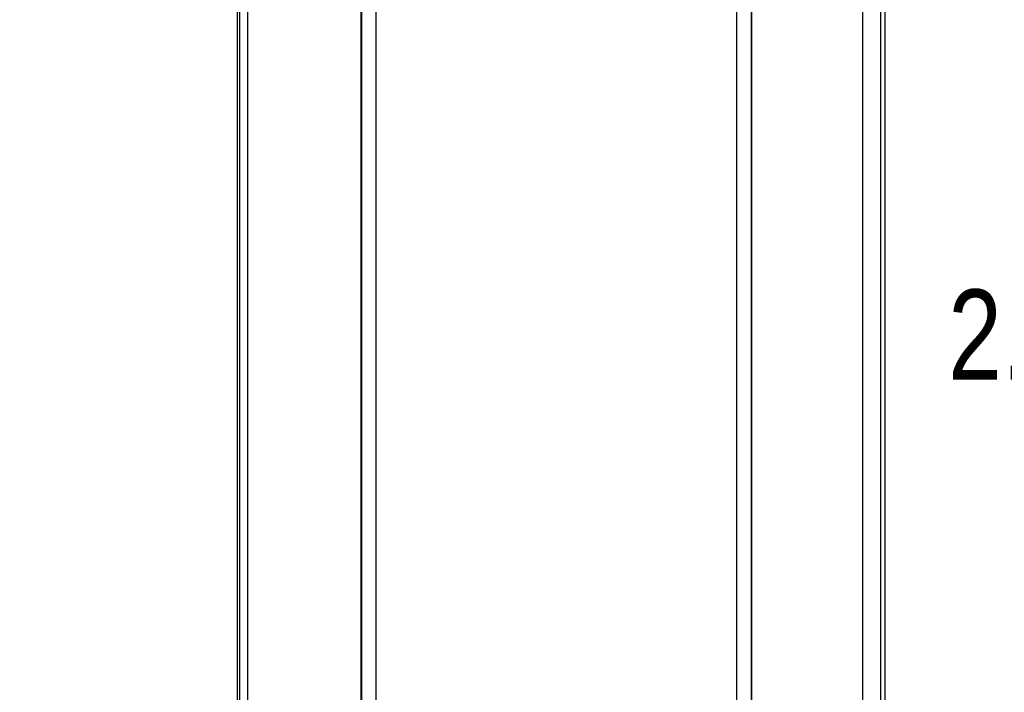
# Model space of a CAD drawing. Header units: inches. Extents: x 0.2 to 16.8, y 0.1 to 10.8.
# Tile 5 of 20: x 8.7 to 10, y 5.5 to 6.5. Entities that reach past the tile are written whole.
import ezdxf

# ---------------------------------------------------------------- set-up
doc = ezdxf.new("R2010")
doc.units = ezdxf.units.IN
doc.header["$LTSCALE"] = 0.935
doc.header["$MEASUREMENT"] = 0
doc.layers.get('0').update_dxf_attribs({"linetype": 'CONTINUOUS'})
doc.layers.add('DIMENSIONS', color=7, linetype='CONTINUOUS')
doc.styles.get("Standard").update_dxf_attribs({"font": 'txt', "width": 0.8})
doc.dimstyles.new('DIMSTYLE_1', dxfattribs={"dimtxt": 0.125, "dimasz": 0.18, "dimexe": 0.18, "dimexo": 0.0625, "dimgap": 0.09, "dimtad": 0, "dimtih": 1, "dimtoh": 1, "dimdec": 3, "dimzin": 4, "dimdsep": 46, "dimtxsty": 'STANDARD', "dimblk": '_FILLED', "dimblk1": '_FILLED', "dimblk2": '_FILLED', "dimcen": 0.09, "dimadec": 0, "dimazin": 0, "dimtp": 0.01, "dimtm": 0.01, "dimtfac": 1, "dimtdec": 3, "dimtofl": 0, "dimtmove": 0, "dimatfit": 3, "dimldrblk": '_FILLED', "dimfxl": 1, "dimtolj": 1, "dimtzin": 4, "dimarcsym": 0})

# ---------------------------------------------------------------- blocks, each defined once
blk = doc.blocks.new('_FILLED')
at = {"color": 0, "linetype": 'BYBLOCK'}
blk.add_solid([(0, 0), (-1, 0.1736), (-1, -0.1736)], dxfattribs=at)
blk = doc.blocks.new('*D1')
at = {"layer": 'DIMENSIONS', "color": 2, "linetype": 'CONTINUOUS'}
for p, q in [((8.6614, 7.4495), (10.7344, 7.4495)), ((10.6094, 7.4495), (10.6094, 6.1509)), ((10.6094, 4.5995), (10.6094, 5.9009)), ((8.6614, 4.5995), (10.7344, 4.5995))]:
    blk.add_line(p, q, dxfattribs=at)
at = {"layer": 'DIMENSIONS', "color": 2, "linetype": 'CONTINUOUS', "xscale": 0.18, "yscale": 0.18, "zscale": 0.18}
for p, rotation in [((10.6094, 7.4495), 90), ((10.6094, 4.5995), 270)]:
    blk.add_blockref('_FILLED', p, dxfattribs=dict(at, rotation=rotation))
at = {"layer": 'DIMENSIONS', "color": 2, "linetype": 'CONTINUOUS', "width": 0.8}
for s, p in [('[', (10.5719, 5.9634)), (']', (11.1719, 5.9634)), ('2.850', (9.9469, 5.9634)), ('72.39', (10.6719, 5.9634))]:
    blk.add_text(s, height=0.125, dxfattribs=at).set_placement(p)

msp = doc.modelspace()

# ---------------------------------------------------------------- linework, layer by layer
at = {"color": 9, "linetype": 'CONTINUOUS'}
for p, q in [((8.9773, 4.8215), (8.9773, 7.2275)), ((8.9664, 4.8324), (8.9664, 7.2165)), ((9.8286, 4.7745), (9.8286, 6.9575)), ((9.8535, 4.7745), (9.8535, 6.9476))]:
    msp.add_line(p, q, dxfattribs=at)
at = {"color": 7, "linetype": 'CONTINUOUS'}
for p, q in [((8.9623, 7.0877), (8.9623, 4.9797)), ((9.1337, 7.0245), (9.1337, 5.0245)), ((9.1344, 7.0245), (9.1344, 5.0245)), ((9.6744, 5.0245), (9.6744, 7.0245)), ((9.6751, 5.0245), (9.6751, 7.0245)), ((9.1544, 7.0045), (9.1544, 5.0445)), ((9.6544, 5.0445), (9.6544, 7.0045)), ((9.8594, 5.0954), (9.8594, 6.9535))]:
    msp.add_line(p, q, dxfattribs=at)

# ---------------------------------------------------------------- dimensions: what is measured, and where the dimension line sits
at = {"layer": 'DIMENSIONS', "color": 2, "linetype": 'CONTINUOUS'}
dim = msp.add_linear_dim(base=(10.6094, 7.4495), p1=(8.6614, 4.5995), p2=(8.6614, 7.4495), angle=90, dimstyle='DIMSTYLE_1', dxfattribs=at)
dim.commit()
dim.dimension.update_dxf_attribs({"geometry": '*D1', "text_midpoint": (10.6094, 6.0259), "dimtype": 160})

doc.saveas('drawing.dxf')
